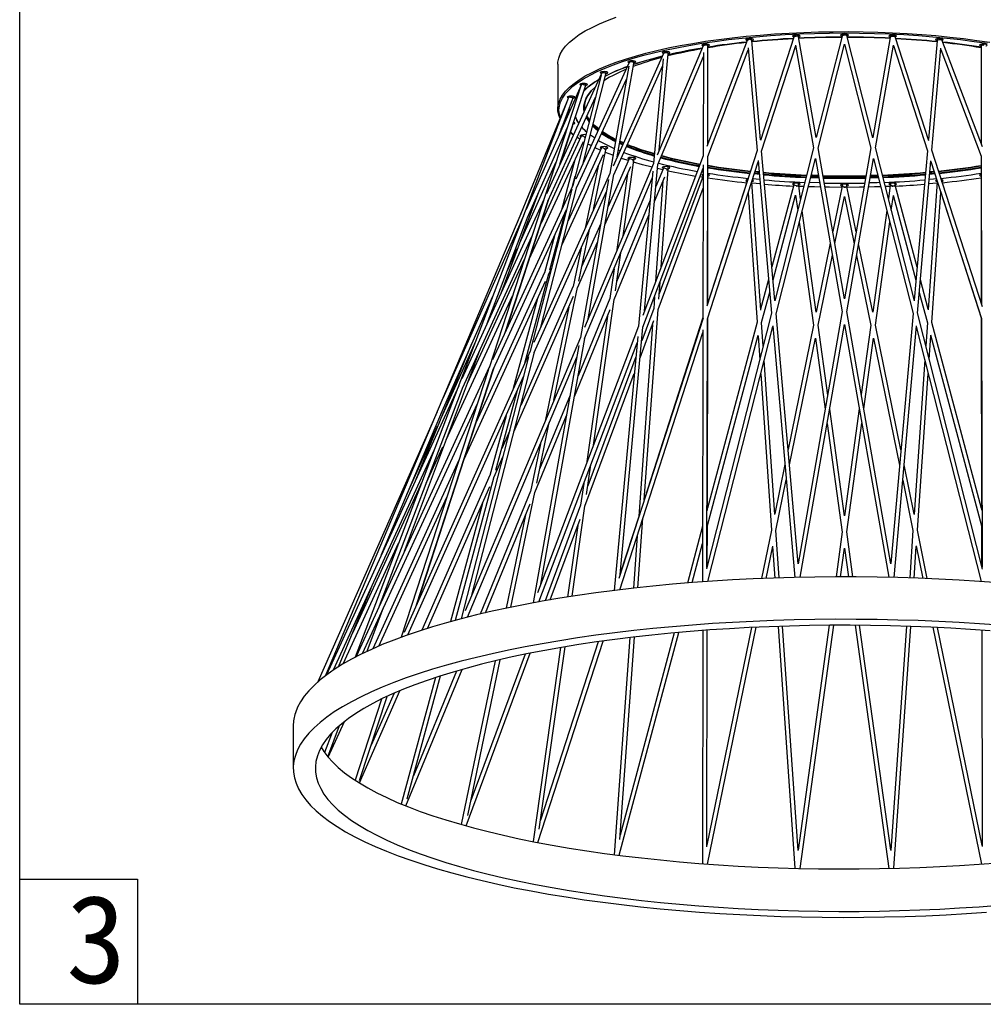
# Model space of a CAD drawing. Header units: inches. Extents: x -231 to 15565, y -8146 to 447.
# Tile 17 of 22: x 552 to 661, y 133 to 245. Entities that reach past the tile are written whole.
import ezdxf

# ---------------------------------------------------------------- set-up
doc = ezdxf.new("R2010")
doc.units = ezdxf.units.IN
doc.header["$MEASUREMENT"] = 0
doc.styles.add('宋体', font='txt')

# ---------------------------------------------------------------- blocks, each defined once
blk = doc.blocks.new('A$C162C72E9')
at = {"color": 7, "linetype": 'Continuous', "lineweight": 25}
for p, q in [((408.41, 894.92), (390.17, 846.82)), ((414.57, 849.84), (410.58, 894.87)), ((429.63, 896.42), (414.46, 849.5)), ((439.8, 850.87), (431.81, 896.49)), ((451.51, 896.88), (439.8, 850.85)), ((440.64, 846.07), (452.63, 893.17)), ((452.63, 893.18), (464.6, 846.1)), ((465.47, 850.81), (453.7, 897.08)), ((473.39, 896.3), (465.44, 850.91)), ((490.85, 849.38), (475.58, 896.61)), ((494.62, 894.68), (490.66, 849.95)), ((515.2, 846.61), (496.79, 895.12)), ((370.53, 889.05), (347.62, 837.92)), ((388.51, 892.44), (367.65, 842.92)), ((368.61, 845.18), (372.63, 888.78)), ((372.65, 889.57), (372.68, 889.78)), ((388.65, 889.44), (388.56, 842.58)), ((390.56, 842.22), (408.95, 890.69)), ((390.57, 847.88), (390.65, 892.28)), ((408.87, 891.51), (412.99, 844.96)), ((415.02, 844.73), (430.47, 892.54)), ((430.43, 892.77), (438.6, 846.14)), ((466.65, 846.18), (474.8, 892.71)), ((474.78, 892.6), (490.21, 844.84)), ((492.24, 845.07), (496.34, 891.38)), ((496.29, 890.81), (514.65, 842.41)), ((514.55, 892.09), (514.64, 848.08)), ((322.6, 884.18), (322.6, 863.77)), ((355, 884.85), (330.69, 832)), ((349.48, 842.08), (357.06, 884.5)), ((357.1, 885.16), (357.16, 885.58)), ((370.42, 886.63), (366.04, 839.08)), ((368, 838.59), (388.64, 887.6)), ((342.41, 879.98), (317.43, 825.35)), ((342.52, 880.35), (342.41, 879.98)), ((354.78, 883.16), (346.1, 834.54)), ((348.03, 833.94), (370.11, 883.22)), ((342.26, 879.21), (329.34, 829.05)), ((331.24, 828.4), (353.74, 877.33)), ((334.04, 839.28), (344.41, 879.56)), ((333.18, 874.74), (291.4, 746.51)), ((333.12, 874.56), (308.26, 818.2)), ((323.57, 838.78), (335.08, 874.12)), ((327.49, 869.05), (230.68, 615.2)), ((326.72, 867.05), (303.51, 810.82)), ((318.12, 822.06), (339.68, 869.2)), ((322.84, 851.24), (329.27, 868.12)), ((328.58, 866.31), (329.3, 868.05)), ((324.14, 854.65), (327.16, 861.81)), ((326.12, 858.69), (327.42, 862.16)), ((332.05, 857.32), (331.22, 858.7)), ((336.78, 857.94), (336.69, 858.06)), ((308.89, 814.68), (326.95, 855.6)), ((323.94, 839.59), (329.37, 856.28)), ((328.38, 853.23), (329.68, 852.14)), ((309.66, 795.71), (334.21, 849.08)), ((333.14, 851.53), (314.98, 812.06)), ((352.1, 847.92), (350.64, 848.57)), ((352.31, 848.4), (350.73, 849.1)), ((352.36, 848.51), (350.75, 849.22)), ((342.41, 846.14), (327.28, 813.03)), ((338.81, 818.28), (344.42, 845.27)), ((347.58, 842.81), (344.19, 844.14)), ((350.73, 844.87), (350.03, 845.15)), ((351.95, 847.59), (350.57, 848.2)), ((413, 844.99), (390.17, 774.34)), ((421.02, 777.02), (415.01, 844.86)), ((438.61, 846.18), (420.97, 776.85)), ((452.62, 777.68), (440.62, 846.19)), ((464.61, 846.14), (452.62, 777.68)), ((484.31, 776.75), (466.61, 846.31)), ((490.22, 844.88), (484.22, 777.11)), ((515.17, 774.13), (492.2, 845.2)), ((305.35, 803.11), (321.74, 839.62)), ((330.36, 840.71), (324.22, 817.92)), ((324.44, 802), (343.24, 843.14)), ((354.99, 841.25), (345.47, 819.61)), ((352.23, 806.29), (357.06, 840.47)), ((388.57, 842.6), (361.11, 770.23)), ((390.42, 768.62), (413.45, 839.86)), ((390.43, 775.16), (390.56, 842.33)), ((413.39, 840.44), (419.53, 771.16)), ((421.55, 771), (439.44, 841.34)), ((439.43, 841.43), (451.61, 771.89)), ((453.64, 771.89), (465.81, 841.39)), ((465.81, 841.37), (483.68, 771.09)), ((485.71, 771.26), (491.82, 840.33)), ((491.79, 839.97), (514.79, 768.82)), ((514.65, 842.43), (514.77, 775.36)), ((366.04, 839.08), (334.7, 764.69)), ((340.85, 837.92), (335, 809.78)), ((343.97, 811.26), (355.64, 837.75)), ((365.71, 835.56), (359.23, 765.27)), ((361.2, 764.81), (388.55, 836.92)), ((361.88, 772.26), (368.01, 838.69)), ((370.51, 837.02), (367.09, 828.69)), ((370.25, 836.27), (367.84, 836.82)), ((369.44, 792.19), (372.63, 836.34)), ((388.54, 835.04), (387.88, 835.15)), ((388.55, 838.46), (388.42, 768.94)), ((493.31, 835.26), (491.36, 835.07)), ((493.25, 835.46), (491.37, 835.28)), ((346.1, 834.54), (311.76, 757.9)), ((329.22, 828.81), (330.43, 833.29)), ((345.62, 831.82), (332.83, 760.25)), ((334.76, 759.68), (365.43, 832.48)), ((336.36, 768.63), (348.04, 834.05)), ((354.19, 834.47), (349.18, 799.07)), ((366.46, 821.92), (371.05, 833.08)), ((370.25, 831.12), (366.96, 785.66)), ((388.5, 833.58), (368.56, 779.97)), ((388.54, 833.76), (388.5, 833.58)), ((390.57, 775.58), (390.65, 833)), ((408.4, 831.02), (390.57, 775.87)), ((408.54, 831.73), (408.55, 831.22)), ((410.58, 830.57), (410.56, 830.94)), ((414.6, 772.62), (410.58, 830.57)), ((414.16, 831.83), (410.95, 832.13)), ((468.02, 832.66), (464.26, 832.55)), ((467.94, 833), (464.32, 832.89)), ((467.79, 833.57), (464.42, 833.47)), ((467.74, 833.78), (464.46, 833.67)), ((494.62, 830.76), (490.6, 772.73)), ((493.6, 834.37), (491.27, 834.15)), ((493.49, 834.71), (491.3, 834.5)), ((494.64, 831.14), (494.62, 830.76)), ((496.65, 831.42), (496.66, 831.69)), ((514.55, 833.19), (514.64, 775.77)), ((329.35, 829.07), (293.01, 750.07)), ((296.83, 780.3), (314.01, 826.27)), ((328.91, 827.39), (310.02, 754.01)), ((311.92, 753.36), (344.65, 826.4)), ((314.88, 764.86), (331.27, 828.53)), ((368.04, 772.85), (388.53, 827.94)), ((429.61, 829.43), (419.67, 792.22)), ((432.68, 822.88), (431.82, 829.1)), ((451.5, 828.85), (447.27, 808.23)), ((457.94, 808.04), (453.71, 828.65)), ((473.39, 829.3), (472.53, 823.07)), ((485.54, 792.02), (475.59, 829.24)), ((496.08, 826.59), (514.65, 769.13)), ((316.25, 822.78), (279.08, 741.49)), ((298.68, 762.41), (318.19, 822.27)), ((299.14, 763.4), (318.51, 822.91)), ((364.5, 822.4), (349.27, 785.38)), ((408.91, 825.82), (412.98, 767.14)), ((420.19, 786.4), (430.43, 824.76)), ((430.41, 824.67), (431.37, 817.74)), ((448.21, 802.87), (452.58, 824.19)), ((452.58, 824.19), (457, 802.67)), ((473.83, 817.93), (474.76, 824.61)), ((474.71, 824.81), (485.02, 786.2)), ((492.21, 767.04), (496.29, 825.93)), ((306.5, 818.05), (217.25, 606.88)), ((293.34, 745.99), (326.55, 818.2)), ((318.99, 790.84), (326.1, 817.24)), ((439.79, 771.62), (433.41, 817.63)), ((471.8, 817.82), (465.4, 771.65)), ((307.04, 815.44), (270.44, 732.47)), ((290.54, 766.55), (309.17, 815.41)), ((348.13, 777.37), (363.87, 815.63)), ((466.6, 765.79), (473.1, 812.68)), ((332.07, 785.8), (336.92, 809.16)), ((342.05, 811.85), (333.39, 792.19)), ((432.1, 812.49), (438.57, 765.81)), ((279.49, 737.58), (310.8, 806.06)), ((321.1, 806.35), (316.58, 789.58)), ((299.57, 790.22), (304.19, 800.52)), ((322.55, 802.67), (321.64, 800.68)), ((333.11, 800.65), (329.52, 783.37)), ((331.44, 782.78), (340.56, 803.49)), ((446.17, 802.9), (439.78, 771.7)), ((465.4, 771.67), (459.03, 802.7)), ((307.37, 795.53), (281.51, 739.31)), ((348.69, 781.3), (351.13, 798.53)), ((440.6, 765.77), (447.11, 797.53)), ((458.09, 797.33), (464.58, 765.71)), ((318.47, 788.94), (319.71, 791.65)), ((348.09, 791.31), (346.19, 777.88)), ((316.59, 789.62), (285.61, 721.81)), ((307.6, 748.62), (318.51, 789.07)), ((418.16, 786.57), (414.57, 773.11)), ((490.62, 773), (487.04, 786.38)), ((280.16, 705.08), (316.98, 785.67)), ((329.52, 783.4), (305.74, 729.38)), ((320.84, 731.78), (331.45, 782.83)), ((368.38, 777.53), (368.94, 785.22)), ((269.66, 725.74), (293.1, 778.88)), ((271.98, 713.82), (302.03, 779.14)), ((313.42, 777.88), (302.4, 737.01)), ((302.67, 717.42), (329.74, 778.93)), ((346.19, 777.9), (331.75, 742.79)), ((338.8, 711.42), (348.14, 777.39)), ((366.46, 778.69), (366.07, 773.26)), ((414.99, 766.96), (418.68, 780.75)), ((486.53, 780.56), (490.2, 766.83)), ((327.57, 773.99), (316.81, 722.21)), ((330.09, 733.51), (346.31, 772.94)), ((366.07, 773.28), (360.63, 758.64)), ((361.82, 686.64), (368.04, 772.86)), ((345.06, 769.89), (335.58, 702.93)), ((388.43, 768.95), (350.27, 650.9)), ((388.42, 769.23), (361.85, 687.04)), ((419.53, 771.19), (390.06, 655.33)), ((390.21, 655.91), (390.42, 768.73)), ((390.43, 681.74), (390.56, 769.05)), ((431.59, 657.6), (421.54, 771.12)), ((451.61, 771.91), (431.58, 657.56)), ((473.67, 657.5), (453.61, 772.01)), ((483.69, 771.12), (473.64, 657.66)), ((515.25, 655.12), (485.68, 771.38)), ((514.65, 769.15), (514.78, 681.93)), ((514.79, 768.83), (515, 656.11)), ((359.23, 765.27), (313.4, 644.46)), ((350.86, 652.74), (361.21, 764.92)), ((365.56, 766.16), (359.26, 679.03)), ((359.92, 751.01), (366.2, 767.9)), ((388.41, 763.67), (388.2, 649.38)), ((412.97, 767.15), (390.43, 682.78)), ((390.65, 649.56), (420.06, 765.15)), ((415.73, 756.26), (414.99, 766.96)), ((420.03, 765.51), (430.13, 651.39)), ((438.57, 765.83), (427, 709.42)), ((432.54, 651.45), (452.62, 766.09)), ((444.99, 734.11), (440.6, 765.77)), ((452.62, 766.1), (472.7, 651.44)), ((464.58, 765.73), (460.22, 734.31)), ((478.21, 709.22), (466.6, 765.8)), ((475.09, 651.39), (485.19, 765.41)), ((485.17, 765.24), (514.6, 649.55)), ((490.19, 766.85), (489.47, 756.45)), ((514.78, 682.59), (492.21, 767.04)), ((332.83, 760.25), (280.59, 636.22)), ((314.88, 648.36), (334.78, 759.79)), ((358.8, 760.64), (348.18, 645.49)), ((350.72, 645.8), (388.41, 762.4)), ((390.42, 674.99), (413.47, 761.26)), ((413.4, 761), (414.16, 750.06)), ((427.62, 702.46), (439.4, 759.9)), ((439.4, 759.89), (443.86, 727.68)), ((461.34, 727.87), (465.78, 759.86)), ((465.76, 759.94), (477.59, 702.27)), ((491.05, 750.26), (491.79, 760.89)), ((491.66, 761.37), (514.79, 674.78)), ((258.28, 696.01), (283.63, 757.41)), ((269.78, 723.86), (285.33, 758.51)), ((332.16, 756.5), (311.33, 639.84)), ((313.97, 640.32), (358.54, 757.82)), ((310.02, 754.02), (252.87, 626.48)), ((253.08, 663.26), (286.99, 753.98)), ((309.35, 751.4), (278.78, 632.65)), ((281.56, 633.37), (331.24, 751.31)), ((283.6, 643.36), (311.95, 753.48)), ((357.96, 751.46), (336.19, 692.93)), ((291.47, 746.72), (231.14, 615.55)), ((291.13, 745.68), (251.57, 624.26)), ((258.46, 638.94), (293.4, 746.17)), ((280.6, 706.44), (293.81, 747.03)), ((421.03, 679.88), (416.18, 749.88)), ((489.03, 750.08), (484.17, 679.98)), ((254.55, 625.32), (307.06, 742.53)), ((334.88, 683.66), (357.25, 743.83)), ((414.6, 743.69), (419.51, 672.87)), ((485.68, 672.79), (490.61, 743.88)), ((277.64, 738.35), (217.66, 607.18)), ((241.74, 638.59), (279.66, 738.03)), ((294.51, 700.06), (304.29, 736.34)), ((328.16, 734.07), (314.34, 700.47)), ((233.94, 616.84), (286.12, 730.31)), ((242.6, 661.72), (271.13, 729.23)), ((459.32, 727.83), (452.59, 679.3)), ((267.82, 726.53), (213.8, 604.08)), ((299.09, 724.73), (291.79, 697.67)), ((312.13, 689.85), (326.5, 724.78)), ((452.59, 679.28), (445.89, 727.64)), ((254.11, 688.95), (268.04, 719.98)), ((313.01, 694.11), (318.73, 721.61)), ((444.76, 721.21), (451.58, 671.99)), ((453.6, 672.01), (460.45, 721.4)), ((300.77, 718.08), (297.15, 709.86)), ((262.91, 694.11), (270.48, 710.56)), ((314.7, 712.04), (310.2, 690.41)), ((220.9, 609.46), (266.6, 709.39)), ((293.7, 697.05), (297.69, 706.12)), ((277.76, 704.64), (238.65, 619.04)), ((259.1, 640.37), (280.27, 705.43)), ((335.63, 688.96), (337.53, 702.43)), ((425.6, 702.58), (421.01, 680.19)), ((484.18, 680.1), (479.61, 702.39)), ((291.81, 697.72), (260.88, 627.45)), ((276.15, 631.96), (293.72, 697.14)), ((261.07, 694.89), (229.45, 626.16)), ((263.42, 628.26), (291.75, 692.62)), ((334.31, 693.94), (332.92, 684.14)), ((421.52, 672.75), (426.21, 695.63)), ((478.99, 695.43), (483.67, 672.64)), ((241.4, 620.24), (272.29, 687.86)), ((310.21, 690.44), (287.31, 634.79)), ((301.33, 637.89), (312.14, 689.89)), ((288.35, 684.91), (273.91, 631.35)), ((289.71, 635.35), (310.01, 684.7)), ((332.93, 684.16), (316.81, 640.83)), ((329.1, 642.84), (334.88, 683.69)), ((308, 679.82), (299.2, 637.44)), ((359.27, 679.05), (350.9, 653.18)), ((319.09, 641.22), (332.71, 677.83)), ((331.62, 674.9), (327.04, 642.52)), ((358.94, 646.74), (361.21, 678.26)), ((388.24, 674.59), (381.37, 648.86)), ((390.39, 656.64), (390.42, 675)), ((514.79, 674.8), (514.81, 656.84)), ((358.63, 670.27), (356.92, 646.52)), ((419.51, 672.89), (415, 650.89)), ((423.02, 651.19), (421.52, 672.76)), ((451.58, 672.01), (448.76, 651.66)), ((456.42, 651.66), (453.6, 672.02)), ((483.67, 672.66), (482.18, 651.19)), ((490.17, 650.9), (485.68, 672.8)), ((225.21, 612.17), (250.4, 666.93)), ((383.48, 649.03), (388.23, 666.79)), ((417.05, 650.98), (420.05, 665.57)), ((420.02, 665.45), (421.02, 651.12)), ((484.18, 651.12), (485.16, 665.35)), ((485.1, 665.66), (488.11, 650.98)), ((450.78, 651.66), (452.59, 664.73)), ((452.59, 664.74), (454.4, 651.66)), ((223.15, 610.92), (237.87, 646.57)), ((236.13, 617.89), (243.54, 637.72)), ((445.71, 629.68), (431.57, 527.73)), ((432.44, 519.44), (447.73, 629.69)), ((457.45, 629.69), (472.74, 519.44)), ((473.62, 527.66), (459.47, 629.68)), ((350.45, 525.38), (377.45, 626.44)), ((375.33, 626.25), (350.84, 534.59)), ((388.35, 627.34), (388.2, 521.59)), ((410.44, 628.7), (390.21, 530.04)), ((390.21, 529.21), (390.35, 627.48)), ((390.48, 521.42), (412.5, 628.79)), ((422.54, 629.19), (430.14, 519.49)), ((431.58, 527.58), (424.54, 629.26)), ((480.66, 629.26), (473.61, 527.64)), ((475.05, 519.49), (482.66, 629.19)), ((492.66, 628.79), (514.69, 521.42)), ((515, 529.85), (494.72, 628.7)), ((514.86, 627.48), (515, 529.4)), ((313.57, 531.2), (343.1, 622.56)), ((340.9, 622.25), (314.74, 541.32)), ((355.3, 624.13), (348.19, 525.67)), ((350.69, 532.48), (357.32, 624.37)), ((280.98, 538.74), (310.1, 617.03)), ((307.79, 616.56), (283.12, 550.23)), ((323.79, 619.57), (311.35, 531.64)), ((314.17, 537.29), (325.86, 619.92)), ((294.24, 613.58), (278.81, 539.34)), ((281.72, 543.5), (296.39, 614.08)), ((217.2, 606.84), (217.99, 608.62)), ((253.68, 547.79), (279.14, 609.66)), ((276.69, 608.96), (257.12, 561.4)), ((267.07, 605.98), (251.61, 548.63)), ((254.3, 550.92), (269.34, 606.72)), ((232.57, 558.18), (250.99, 600.02)), ((248.29, 598.87), (237.93, 575.33)), ((242.64, 596.25), (230.65, 559.41)), ((232.7, 559.24), (245.13, 597.44)), ((218.4, 569.91), (225.76, 586.02)), ((202.6, 584.08), (202.6, 564.83)), ((220.23, 581.05), (216.83, 571.96)), ((218.26, 570.08), (223.53, 584.18))]:
    blk.add_line(p, q, dxfattribs=at)
at = {"color": 8, "linetype": 'Continuous', "lineweight": 25}
blk.add_line((334.53, 862.74), (334.51, 862.85), dxfattribs=at)
at = {"color": 7, "linetype": 'Continuous', "lineweight": 25, "flags": 128}
for points in [[(322.6, 884.18), (322.65, 885.09), (323, 886.92), (323.7, 888.73), (324.74, 890.53), (326.14, 892.32), (327.87, 894.08), (329.94, 895.82), (332.34, 897.52), (335.06, 899.19), (338.1, 900.82), (341.45, 902.41), (345.1, 903.94), (349.04, 905.42)], [(326.12, 870.8), (327.52, 872.35), (329.44, 874.11), (331.7, 875.83), (334.3, 877.53), (337.22, 879.18), (340.45, 880.79), (344, 882.35), (347.84, 883.86), (351.96, 885.32), (356.37, 886.71), (361.03, 888.04), (365.95, 889.3), (371.11, 890.49), (376.49, 891.61), (382.07, 892.65), (387.85, 893.6), (393.81, 894.48), (399.93, 895.27), (406.19, 895.97), (412.59, 896.58), (419.09, 897.1), (425.68, 897.53), (432.35, 897.86), (439.07, 898.1), (445.83, 898.25), (452.6, 898.29), (459.38, 898.25), (466.14, 898.1), (472.86, 897.86), (479.53, 897.53), (486.12, 897.1), (492.62, 896.58), (499.01, 895.97), (505.28, 895.27), (511.4, 894.48), (517.35, 893.6)], [(453.73, 896.96), (453.84, 896.99), (454.22, 897.14), (454.35, 897.32), (454.22, 897.5), (453.84, 897.66), (453.27, 897.76), (452.6, 897.79), (451.93, 897.76), (451.37, 897.66), (450.99, 897.5), (450.85, 897.32), (450.85, 897.32)], [(390.67, 892.38), (390.89, 892.43), (391.27, 892.58), (391.4, 892.76), (391.27, 892.94), (390.89, 893.1), (390.32, 893.2), (389.65, 893.23), (388.98, 893.2), (388.42, 893.1), (388.04, 892.94), (387.9, 892.76), (387.9, 892.76)], [(410.6, 894.89), (410.78, 894.93), (411.16, 895.09), (411.29, 895.27), (411.16, 895.45), (410.78, 895.6), (410.21, 895.71), (409.54, 895.74), (408.87, 895.71), (408.31, 895.6), (407.93, 895.45), (407.79, 895.27), (407.79, 895.27)], [(431.82, 896.43), (431.98, 896.47), (432.36, 896.62), (432.49, 896.8), (432.36, 896.99), (431.98, 897.14), (431.41, 897.24), (430.74, 897.28), (430.07, 897.24), (429.5, 897.14), (429.12, 896.99), (428.99, 896.8), (428.99, 896.8)], [(475.63, 896.45), (475.7, 896.47), (476.08, 896.62), (476.22, 896.8), (476.08, 896.99), (475.7, 897.14), (475.14, 897.24), (474.47, 897.28), (473.8, 897.24), (473.23, 897.14), (472.85, 896.99), (472.72, 896.8), (472.72, 896.8)], [(496.87, 894.92), (496.9, 894.93), (497.28, 895.09), (497.41, 895.27), (497.28, 895.45), (496.9, 895.6), (496.33, 895.71), (495.66, 895.74), (494.99, 895.71), (494.43, 895.6), (494.05, 895.45), (493.91, 895.27), (493.91, 895.27)], [(516.78, 892.43), (516.79, 892.43), (517.17, 892.58), (517.3, 892.76), (517.17, 892.94), (516.79, 893.1), (516.22, 893.2), (515.55, 893.23), (514.88, 893.2), (514.32, 893.1), (513.94, 892.94), (513.8, 892.76), (513.8, 892.76)], [(372.66, 888.97), (372.91, 889.02), (373.29, 889.18), (373.43, 889.36), (373.29, 889.54), (372.91, 889.69), (372.35, 889.8), (371.68, 889.83), (371.01, 889.8), (370.44, 889.69), (370.06, 889.54), (369.93, 889.36), (369.93, 889.36)], [(357.11, 884.77), (357.4, 884.83), (357.78, 884.98), (357.91, 885.16), (357.78, 885.35), (357.4, 885.5), (356.83, 885.6), (356.16, 885.64), (355.49, 885.6), (354.92, 885.5), (354.54, 885.35), (354.41, 885.16), (354.41, 885.16)], [(344.5, 879.9), (344.81, 879.97), (345.19, 880.12), (345.32, 880.3), (345.19, 880.49), (344.81, 880.64), (344.24, 880.74), (343.57, 880.78), (342.9, 880.74), (342.33, 880.64), (341.95, 880.49), (341.82, 880.3), (341.82, 880.3)], [(335.2, 874.52), (335.53, 874.59), (335.91, 874.75), (336.05, 874.93), (335.91, 875.11), (335.53, 875.26), (334.97, 875.37), (334.3, 875.4), (333.63, 875.37), (333.06, 875.26), (332.68, 875.11), (332.55, 874.93), (332.55, 874.93)], [(323.59, 859.45), (323, 861.04), (322.65, 862.86), (322.65, 864.68), (323, 866.5), (323.7, 868.32), (324.74, 870.12), (326.14, 871.91), (327.21, 873.04)], [(334.51, 862.85), (334.42, 863.48), (334.42, 865.22), (334.77, 866.96), (335.48, 868.7), (336.53, 870.42), (337.93, 872.13), (339.53, 873.68)], [(329.54, 868.8), (329.85, 868.86), (330.23, 869.02), (330.37, 869.2), (330.23, 869.38), (329.85, 869.53), (329.29, 869.64), (328.62, 869.67), (327.95, 869.64), (327.38, 869.53), (327, 869.38), (326.87, 869.2), (326.87, 869.2)], [(325.29, 863.57), (325.09, 863.47), (324.95, 863.29)], [(324.95, 863.29), (325.09, 863.11), (325.1, 863.1)], [(328.25, 863.51), (327.94, 863.62), (327.59, 863.7)], [(327.63, 862.89), (327.94, 862.95), (328.01, 862.97)], [(334.8, 863.35), (334.65, 864.33), (334.61, 864.92)], [(329.56, 856.98), (329.85, 857.04), (330.23, 857.2), (330.37, 857.38), (330.23, 857.56), (329.85, 857.71), (329.75, 857.74)], [(331.44, 858.44), (331.22, 858.87), (330.6, 860.36)], [(337, 858.81), (336.75, 859.14), (335.79, 860.69)], [(340.79, 853.96), (339.68, 854.89), (338.37, 856.11)], [(340.95, 854.31), (339.89, 855.19), (338.48, 856.52)], [(341.15, 854.73), (339.89, 855.76), (338.6, 856.98)], [(341.16, 854.76), (339.6, 856.03), (339.21, 856.38)], [(332.52, 850.18), (331.7, 850.74), (331.35, 850.99)], [(332.55, 851.65), (332.68, 851.47), (333.04, 851.32)], [(339.28, 850.67), (337.43, 851.96), (337.32, 852.04)], [(337.67, 847.16), (337.22, 847.4), (336.26, 847.91)], [(341.94, 845.11), (340.45, 845.79), (339.45, 846.26)], [(344.54, 845.88), (344.81, 845.94), (345.19, 846.09), (345.32, 846.27), (345.19, 846.45), (344.81, 846.61), (344.24, 846.71), (343.57, 846.75), (342.9, 846.71), (342.33, 846.61), (341.95, 846.45), (341.82, 846.27), (341.82, 846.27)], [(341.82, 846.27), (341.95, 846.09), (342.32, 845.94)], [(354.62, 840.4), (351.96, 841.26), (351.39, 841.45)], [(357.14, 841.02), (357.4, 841.08), (357.78, 841.23), (357.91, 841.41), (357.78, 841.59), (357.4, 841.75), (356.83, 841.85), (356.16, 841.89), (355.49, 841.85), (354.92, 841.75), (354.54, 841.59), (354.41, 841.41)], [(354.41, 841.41), (354.54, 841.23), (354.92, 841.08)], [(365.34, 837.42), (361.03, 838.54), (356.95, 839.69)], [(372.68, 836.83), (372.91, 836.88), (373.29, 837.04), (373.43, 837.22), (373.29, 837.4), (372.91, 837.55), (372.35, 837.66), (371.68, 837.69), (371.01, 837.66), (370.44, 837.55), (370.06, 837.4), (369.93, 837.22), (369.93, 837.22)], [(413.87, 835.07), (413.09, 835.15), (411.96, 835.26)], [(413.85, 835.28), (412.99, 835.36), (412.02, 835.45)], [(388.38, 832.89), (387.85, 832.97), (387.1, 833.09)], [(390.67, 833.43), (390.89, 833.48), (391.27, 833.63), (391.4, 833.82), (391.27, 834), (390.89, 834.15), (390.54, 834.22)], [(410.58, 830.93), (410.78, 830.97), (411.16, 831.13), (411.29, 831.31), (411.16, 831.49), (410.79, 831.64)], [(413.95, 834.15), (413.01, 834.24), (411.67, 834.37)], [(413.92, 834.49), (413.09, 834.57), (411.78, 834.7)], [(440.98, 832.55), (438.11, 832.63), (437.23, 832.66)], [(440.92, 832.89), (438.13, 832.97), (437.32, 833)], [(440.82, 833.47), (438.13, 833.55), (437.47, 833.57)], [(440.78, 833.67), (438.1, 833.75), (437.52, 833.77)], [(494.32, 832.14), (492.97, 832.01), (491.07, 831.83)], [(496.8, 830.95), (496.9, 830.97), (497.28, 831.13), (497.41, 831.31), (497.28, 831.49), (496.9, 831.64), (496.56, 831.72)], [(414.33, 829.85), (412.59, 830), (410.61, 830.17)], [(431.81, 829.4), (431.98, 829.44), (432.36, 829.59), (432.49, 829.77), (432.36, 829.95), (431.98, 830.11), (431.41, 830.21), (430.74, 830.25), (430.07, 830.21), (429.5, 830.11), (429.12, 829.95), (428.99, 829.77), (428.99, 829.77)], [(434.15, 828.64), (432.35, 828.71), (431.73, 828.74)], [(441.71, 828.41), (439.07, 828.47), (436.19, 828.57)], [(441.38, 830.3), (441.1, 830.3), (436.67, 830.44)], [(451.38, 828.28), (445.83, 828.33), (443.74, 828.36)], [(453.69, 828.89), (453.84, 828.92), (454.22, 829.07), (454.35, 829.26), (454.22, 829.44), (453.84, 829.59), (453.27, 829.69), (452.6, 829.73), (451.93, 829.69), (451.37, 829.59), (450.99, 829.44), (450.85, 829.26), (450.85, 829.26)], [(461.5, 828.37), (459.38, 828.33), (453.79, 828.28)], [(469.06, 828.57), (466.14, 828.47), (463.53, 828.41)], [(468.59, 830.44), (467.38, 830.4), (463.87, 830.3)], [(473.31, 828.73), (472.86, 828.71), (471.11, 828.64)], [(475.58, 829.41), (475.7, 829.44), (476.08, 829.59), (476.22, 829.77), (476.08, 829.95), (475.7, 830.11), (475.14, 830.21), (474.47, 830.25), (473.8, 830.21), (473.23, 830.11), (472.85, 829.95), (472.72, 829.77), (472.72, 829.77)], [(494.58, 830.17), (492.62, 830), (490.89, 829.85)], [(522.84, 648.94), (513.77, 649.61), (504.61, 650.19), (495.37, 650.67), (486.08, 651.05), (476.73, 651.35), (467.36, 651.55), (457.96, 651.65), (448.55, 651.65), (439.15, 651.57), (429.77, 651.38), (420.43, 651.1), (411.12, 650.73), (401.88, 650.26), (392.71, 649.7), (383.62, 649.04), (374.63, 648.29), (365.75, 647.45), (356.99, 646.53), (348.37, 645.51), (339.9, 644.41), (331.58, 643.22), (323.44, 641.95), (315.48, 640.59), (307.72, 639.16), (300.15, 637.64), (292.81, 636.06), (285.69, 634.4), (278.81, 632.66), (272.17, 630.86), (265.79, 628.99), (259.67, 627.06), (253.83, 625.07), (248.27, 623.02), (242.99, 620.91), (238.02, 618.76), (233.34, 616.55), (228.98, 614.3), (224.93, 612), (221.21, 609.67), (217.81, 607.3), (214.75, 604.89), (212.02, 602.46), (209.64, 600), (207.59, 597.52), (205.9, 595.02), (204.55, 592.5), (203.55, 589.97)], [(203.55, 570.72), (202.91, 568.18), (202.62, 565.64), (202.69, 563.1), (203.1, 560.56), (203.87, 558.03), (205, 555.5), (206.47, 552.99), (208.29, 550.5), (210.46, 548.02), (212.97, 545.57), (215.82, 543.15), (219, 540.76), (222.52, 538.4), (226.36, 536.08), (230.52, 533.8), (235, 531.56), (239.78, 529.37), (244.86, 527.23), (250.24, 525.15), (255.91, 523.12), (261.85, 521.15), (268.06, 519.24), (274.54, 517.39), (281.27, 515.62), (288.23, 513.91), (295.44, 512.28), (302.86, 510.71), (310.5, 509.23), (318.33, 507.82), (326.36, 506.5), (334.57, 505.26), (342.94, 504.1), (351.47, 503.03), (360.14, 502.04), (368.94, 501.15), (377.86, 500.34), (386.89, 499.63), (396.01, 499.01), (405.21, 498.48), (414.48, 498.04), (423.8, 497.7), (433.16, 497.46), (442.55, 497.31), (451.95, 497.25), (461.35, 497.29), (470.75, 497.43), (480.11, 497.66), (489.44, 497.99), (498.71, 498.41), (507.92, 498.93), (517.06, 499.54)], [(522.84, 629.69), (513.77, 630.35), (504.61, 630.93), (495.37, 631.41), (486.08, 631.8), (476.73, 632.09), (467.36, 632.29), (457.96, 632.39), (448.55, 632.4), (439.15, 632.31), (429.77, 632.13), (420.43, 631.85), (411.12, 631.47), (401.88, 631), (392.71, 630.44), (383.62, 629.78), (374.63, 629.04), (365.75, 628.2), (356.99, 627.27), (348.37, 626.25), (339.9, 625.15), (331.58, 623.96), (323.44, 622.69), (315.48, 621.34), (307.72, 619.9), (300.15, 618.39), (292.81, 616.8), (285.69, 615.14), (278.81, 613.41), (272.17, 611.61), (265.79, 609.74), (259.67, 607.81), (253.83, 605.81), (248.27, 603.76), (242.99, 601.66), (238.02, 599.5), (233.34, 597.3), (228.98, 595.04), (224.93, 592.75), (221.21, 590.41), (217.81, 588.04), (214.75, 585.64), (212.02, 583.21), (209.64, 580.75), (207.59, 578.26), (205.9, 575.76), (204.55, 573.25), (203.55, 570.72)], [(213.52, 570.48), (212.89, 568), (212.62, 565.52), (212.7, 563.03), (213.13, 560.55), (213.91, 558.08), (215.04, 555.61), (216.52, 553.16), (218.35, 550.72), (220.52, 548.31), (223.03, 545.91), (225.88, 543.55), (229.06, 541.22), (232.57, 538.92), (236.4, 536.66), (240.55, 534.45), (245.01, 532.27), (249.78, 530.15), (254.84, 528.07), (260.2, 526.05), (265.83, 524.09), (271.74, 522.18), (277.92, 520.34), (284.35, 518.57), (291.03, 516.86), (297.94, 515.22), (305.09, 513.66), (312.45, 512.17), (320.01, 510.75), (327.77, 509.42), (335.71, 508.17), (343.83, 507), (352.1, 505.92), (360.52, 504.92), (369.08, 504.01), (377.76, 503.19), (386.55, 502.46), (395.43, 501.82), (404.4, 501.28), (413.45, 500.82), (422.54, 500.46), (431.69, 500.2), (440.86, 500.03), (450.05, 499.96), (459.24, 499.98), (468.43, 500.09), (477.59, 500.31), (486.71, 500.61), (495.79, 501.01), (504.8, 501.51), (513.73, 502.09), (522.58, 502.77)], [(518.66, 627.2), (509.77, 627.84), (500.8, 628.38), (491.76, 628.84), (482.66, 629.19), (473.52, 629.46), (464.35, 629.63), (455.16, 629.7), (445.96, 629.68), (436.78, 629.56), (427.62, 629.35), (418.49, 629.05), (409.42, 628.65), (400.41, 628.15), (391.47, 627.57), (382.63, 626.89), (373.89, 626.12), (365.26, 625.26), (356.76, 624.31), (348.41, 623.27), (340.2, 622.15), (332.16, 620.94), (324.3, 619.66), (316.62, 618.29), (309.15, 616.84), (301.88, 615.32), (294.84, 613.72), (288.03, 612.05), (281.46, 610.31), (275.14, 608.51), (269.08, 606.64), (263.29, 604.71), (257.78, 602.72), (252.56, 600.67), (247.62, 598.57), (242.99, 596.43), (238.67, 594.23), (234.66, 592), (230.97, 589.72), (227.61, 587.41), (224.57, 585.06), (221.87, 582.68), (219.51, 580.28), (217.49, 577.86), (215.82, 575.41), (214.49, 572.95), (213.52, 570.48)], [(215.26, 574.46), (216.52, 572.41), (218.35, 569.98), (220.52, 567.56), (223.03, 565.17), (225.88, 562.81), (229.06, 560.47), (232.57, 558.18), (236.4, 555.92), (240.55, 553.7), (245.01, 551.53), (249.78, 549.4), (254.84, 547.33), (260.2, 545.31), (265.83, 543.34), (271.74, 541.44), (277.92, 539.6), (284.35, 537.82), (291.03, 536.11), (297.94, 534.48), (305.09, 532.91), (312.45, 531.42), (320.01, 530.01), (327.77, 528.68), (335.71, 527.42), (343.83, 526.26), (352.1, 525.17), (360.52, 524.17), (369.08, 523.26), (377.76, 522.44), (386.55, 521.71), (395.43, 521.08), (404.4, 520.53), (413.45, 520.08), (422.54, 519.72), (431.69, 519.46), (440.86, 519.29), (450.05, 519.21), (459.24, 519.23), (468.43, 519.35), (477.59, 519.56), (486.71, 519.87), (495.79, 520.27), (504.8, 520.76), (513.73, 521.35), (522.58, 522.03)]]:
    blk.add_lwpolyline(points, dxfattribs=at)
at = {"color": 8, "linetype": 'Continuous', "lineweight": 25, "flags": 128}
for points in [[(327.21, 873.04), (327.87, 873.67), (329.94, 875.41), (332.34, 877.11), (335.06, 878.78), (338.1, 880.41), (341.45, 881.99), (345.1, 883.53), (349.04, 885.01), (353.26, 886.44), (357.75, 887.8), (362.49, 889.1), (367.47, 890.33), (372.69, 891.49), (378.12, 892.57), (383.75, 893.58), (389.56, 894.5), (395.55, 895.35), (401.69, 896.1), (407.96, 896.77), (414.36, 897.36), (420.86, 897.85), (427.45, 898.25), (434.1, 898.55), (440.81, 898.77), (447.54, 898.88), (454.29, 898.91), (461.04, 898.84), (467.76, 898.67), (474.44, 898.41), (481.06, 898.06), (487.61, 897.61), (494.06, 897.08), (500.4, 896.45), (506.61, 895.74), (512.67, 894.93), (518.58, 894.05)], [(408.92, 895.22), (409.23, 895.36), (409.62, 895.42), (410, 895.38), (410.31, 895.26), (410.52, 895.06), (410.58, 894.87)], [(430.31, 896.72), (430.1, 896.71), (429.81, 896.63), (429.65, 896.47), (429.63, 896.42)], [(430.29, 896.78), (430.63, 896.9), (431.02, 896.95), (431.37, 896.89), (431.65, 896.75), (431.8, 896.55), (431.81, 896.49)], [(452.34, 897.31), (452.69, 897.42), (453.07, 897.45), (453.4, 897.38), (453.62, 897.22), (453.7, 897.08)], [(474.43, 896.74), (474.19, 896.75), (473.83, 896.7), (473.56, 896.56), (473.41, 896.35), (473.39, 896.3)], [(474.4, 896.8), (474.76, 896.89), (475.11, 896.9), (475.4, 896.82), (475.56, 896.66), (475.58, 896.61)], [(495.83, 895.2), (495.59, 895.23), (495.21, 895.19), (494.89, 895.07), (494.69, 894.87), (494.62, 894.68)], [(495.8, 895.27), (496.14, 895.34), (496.47, 895.33), (496.7, 895.24), (496.79, 895.12)], [(370.76, 889.17), (370.63, 889.14), (370.53, 889.05)], [(370.76, 889.24), (371, 889.4), (371.35, 889.5), (371.73, 889.5), (372.11, 889.4), (372.41, 889.23), (372.59, 889), (372.63, 888.78)], [(388.87, 892.68), (389.15, 892.83), (389.52, 892.91), (389.91, 892.89), (390.26, 892.78), (390.52, 892.6), (390.64, 892.36), (390.65, 892.28)], [(515.92, 892.68), (515.68, 892.72), (515.3, 892.7), (514.95, 892.59), (514.69, 892.4), (514.56, 892.17), (514.55, 892.09)], [(355.13, 884.93), (355.04, 884.9), (355, 884.85)], [(355.14, 885), (355.33, 885.17), (355.64, 885.28), (356.01, 885.3), (356.39, 885.23), (356.73, 885.07), (356.96, 884.85), (357.06, 884.61), (357.06, 884.5)], [(342.46, 880.02), (342.41, 879.98), (342.41, 879.98)], [(342.47, 880.06), (342.48, 880.07), (342.61, 880.27), (342.88, 880.39), (343.23, 880.43), (343.61, 880.37), (343.96, 880.23), (344.24, 880.03), (344.4, 879.79), (344.41, 879.56)], [(323.74, 859.82), (323.28, 861.46), (323.1, 863.29), (323.28, 865.12), (323.81, 866.95), (324.7, 868.76), (325.93, 870.57), (326.12, 870.8)], [(333.18, 874.74), (333.24, 874.84), (333.45, 874.98), (333.76, 875.03), (334.13, 874.99), (334.5, 874.87), (334.81, 874.68), (335.02, 874.45), (335.1, 874.22), (335.08, 874.12)], [(327.49, 869.05), (327.49, 869.06), (327.64, 869.21), (327.91, 869.27), (328.26, 869.25), (328.63, 869.14), (328.97, 868.97), (329.22, 868.75), (329.36, 868.52), (329.37, 868.39)], [(329.3, 868.05), (329.27, 868.1), (329.27, 868.1)], [(327.24, 862.8), (327.36, 862.65), (327.41, 862.52)], [(331.22, 858.7), (331.14, 858.85), (330.56, 860.24)], [(329.72, 852.24), (329.44, 852.47), (328.42, 853.36)], [(329.37, 856.28), (329.35, 856.29), (329.28, 856.31)], [(334.89, 850.62), (334.82, 850.63), (334.79, 850.64)], [(344.11, 845.52), (344.22, 845.37), (344.23, 845.37)], [(356.6, 840.68), (356.78, 840.54), (356.82, 840.45), (356.82, 840.45)], [(388.5, 833.58), (388.5, 833.58), (388.54, 833.58)], [(390.65, 833), (390.62, 832.97), (390.54, 832.94)], [(408.4, 831.02), (408.44, 831.01), (408.48, 830.99)], [(410.58, 830.57), (410.58, 830.56), (410.5, 830.5), (410.41, 830.48)], [(494.62, 830.76), (494.62, 830.75), (494.71, 830.7), (494.79, 830.67)], [(514.55, 833.19), (514.59, 833.16), (514.67, 833.13)]]:
    blk.add_lwpolyline(points, dxfattribs=at)
at = {"color": 7, "linetype": 'Continuous', "lineweight": 25}
for centre, radius, start, end in [((442.9, 560.31), 335.66, 95.9474, 98.9557), ((442.9, 560.62), 335.33, 95.9528, 98.9632), ((442.92, 574.68), 321.17, 96.2333, 99.3655), ((408.49, 895.76), 0.854, 215.1106, 263.6166), ((450.6, 486.24), 410.13, 92.9486, 95.5944), ((450.6, 486.6), 409.76, 92.9613, 95.5984), ((450.27, 506.08), 390.16, 93.0679, 95.8298), ((429.7, 897.31), 0.873, 215.4248, 264.5527), ((452.53, 449.05), 447.37, 90.1267, 92.6421), ((452.53, 449.37), 447.04, 90.1464, 92.6437), ((452.55, 464.18), 432.12, 90.1421, 92.7351), ((451.58, 897.84), 0.892, 215.7053, 265.4004), ((452.66, 448.21), 448.21, 87.3362, 89.8452), ((452.66, 448.5), 447.91, 87.3348, 89.8448), ((452.68, 465.25), 431.06, 87.24, 89.8389), ((473.45, 897.34), 0.912, 215.9955, 266.2903), ((454.82, 489.15), 407.21, 84.3939, 87.0417), ((454.82, 489.45), 406.9, 84.39, 87.0392), ((454.73, 503.49), 392.76, 84.1563, 86.9135), ((494.67, 895.82), 0.933, 216.2801, 267.1761), ((461.81, 556.57), 339.42, 81.0414, 84.0228), ((461.82, 556.88), 339.11, 81.0352, 84.0173), ((462.85, 578.74), 317.07, 80.6146, 83.7734), ((370.61, 889.83), 0.83, 214.711, 262.4452), ((427.07, 666.9), 227.59, 99.8967, 103.861), ((429.26, 643.19), 251.66, 99.4127, 103.0128), ((429.24, 643.51), 251.32, 99.4229, 103.0269), ((388.59, 893.24), 0.84, 214.8769, 262.9291), ((514.57, 893.33), 0.953, 216.5457, 268.0158), ((355.09, 885.63), 0.827, 214.6673, 262.3185), ((405.32, 751.35), 140.38, 104.7169, 110.2227), ((408.53, 729.77), 162.61, 103.729, 108.488), ((408.56, 729.44), 162.95, 103.7091, 108.4592), ((342.5, 880.77), 0.824, 214.6111, 262.1556), ((377.94, 821.64), 64.91, 112.0191, 121.8421), ((383.93, 800.12), 88.06, 109.769, 116.8256), ((383.99, 799.82), 88.4, 109.7243, 116.7535), ((358.32, 847.06), 34.54, 120.0449, 133.884), ((358.44, 846.78), 34.87, 119.9056, 133.551), ((333.23, 875.41), 0.837, 214.8281, 262.7864), ((345.22, 864.45), 10.57, 135.5931, 186.9122), ((327.53, 869.65), 0.809, 214.3406, 261.3773), ((347.66, 866.41), 13.43, 206.6207, 216.7228), ((350.87, 871.17), 23.41, 221.8672, 229.3365), ((371.03, 894.58), 50.3, 235.5755, 243.7317), ((371.27, 895.58), 50.78, 235.8996, 243.8222), ((371.51, 896.74), 51.83, 236.3824, 244.1094), ((334.31, 849.05), 3.14, 72.3632, 124.1844), ((374.24, 906.08), 65.55, 239.5131, 246.5324), ((371.01, 894.59), 50.67, 235.6693, 243.8738), ((401.64, 974.26), 139.06, 249.3462, 255.1929), ((400.3, 961.88), 124.12, 247.9904, 254.1243), ((400.31, 961.7), 123.59, 247.9638, 254.069), ((400.47, 962.78), 124.12, 248.0909, 254.0864), ((400.65, 964.26), 125.43, 248.2696, 254.1791), ((424.2, 1048.24), 213.74, 255.1172, 259.9094), ((424.24, 1048.13), 213.29, 255.1109, 259.9096), ((424.4, 1049.42), 214.02, 255.1791, 259.9566), ((425.76, 1056.71), 221.25, 255.3271, 259.9478), ((425.82, 1066.3), 234.23, 255.7776, 260.1792), ((370.58, 837.66), 0.793, 214.0518, 260.5558), ((430.52, 1109.76), 280.05, 258.0614, 260.6626), ((443.26, 1157.7), 323.75, 260.6299, 264.1009), ((443.23, 1156.22), 322.48, 260.5989, 264.0726), ((443.19, 1155.42), 322.25, 260.598, 264.0422), ((443.19, 1155.85), 323.02, 260.6206, 264.0374), ((451.32, 1238.77), 405.23, 264.9818, 267.7587), ((453.85, 1239.28), 405.74, 272.2499, 275.0188), ((462.49, 1153.67), 319.69, 275.8876, 279.3919), ((462.52, 1152.19), 318.42, 275.9159, 279.423), ((462.56, 1151.4), 318.19, 275.9464, 279.4237), ((462.56, 1151.81), 318.95, 275.9514, 279.4009), ((388.62, 833.3), 0.882, 95.0577, 144.4458), ((388.57, 834.27), 0.809, 214.3474, 261.3969), ((443.03, 1167.08), 336.48, 261.0264, 264.1807), ((444.38, 1199.51), 370.88, 261.6523, 264.424), ((408.65, 830.63), 1.09, 86.7496, 141.8928), ((408.48, 831.78), 0.83, 214.7073, 262.4345), ((451.32, 1237.4), 404.07, 264.9707, 267.7456), ((451.31, 1236.77), 404.01, 264.9781, 267.7255), ((451.31, 1237.26), 404.84, 264.9928, 267.7181), ((451.5, 1253.94), 423.76, 265.2187, 267.7176), ((452.6, 1270.23), 436.72, 268.7168, 271.2877), ((452.6, 1268.92), 435.62, 268.7183, 271.2862), ((452.6, 1268.36), 435.63, 268.7316, 271.2728), ((452.6, 1268.86), 436.47, 268.742, 271.2625), ((453.86, 1237.92), 404.58, 272.263, 275.03), ((453.86, 1237.29), 404.53, 272.2831, 275.0226), ((453.86, 1237.77), 405.35, 272.2905, 275.0079), ((453.85, 1251.56), 421.37, 272.2819, 274.7907), ((494.59, 830.84), 0.82, 98.0454, 145.4585), ((494.66, 831.86), 0.929, 216.229, 267.0161), ((461.67, 1171), 340.43, 275.8476, 278.9551), ((460.83, 1199.53), 370.89, 275.5944, 278.3297), ((514.63, 833.18), 1.05, 88.341, 142.3498), ((514.57, 834.38), 0.953, 216.5468, 268.0193), ((451.14, 1271.96), 443.64, 265.5028, 267.1986), ((429.69, 830.26), 0.854, 215.1093, 263.6128), ((452.6, 1282.76), 452.6, 268.8366, 271.1677), ((451.57, 829.77), 0.881, 215.5371, 264.8906), ((473.45, 830.3), 0.905, 215.8894, 265.9634), ((454.07, 1271.98), 443.66, 272.795, 274.4995), ((221.54, 584.05), 18.94, 161.7626, 179.8871)]:
    blk.add_arc(centre, radius, start, end, dxfattribs=at)
at = {"color": 8, "linetype": 'Continuous', "lineweight": 25}
for centre, radius, start, end in [((408.85, 894.64), 0.52, 81.2071, 146.9608), ((452.17, 896.51), 0.759, 75.1235, 150.8596), ((388.83, 892.25), 0.373, 82.6677, 148.271), ((327.23, 861.98), 0.262, 44.0823, 69.8102), ((347.52, 866.17), 13.53, 207.1116, 216.8134), ((333.51, 849.82), 1.75, 36.9199, 102.3764), ((342.62, 844.06), 2.09, 44.3856, 95.7625), ((344.25, 846.36), 1.11, 256.3747, 279.1581), ((354.98, 838.67), 2.59, 51.2501, 89.7845), ((356.71, 841.82), 1.39, 260.2452, 284.4409), ((370.15, 833.53), 3.51, 57.9277, 84.019), ((372.1, 837.82), 1.57, 262.1984, 289.5687), ((371.82, 835.83), 0.704, 38.9498, 73.8091), ((431.82, 834.54), 5.56, 246.6306, 258.4464), ((430.54, 831.84), 3.02, 271.346, 295.0117), ((431.85, 832.52), 3.62, 251.5826, 265.1916), ((452.76, 831.32), 2.78, 243.0011, 263.4354), ((451.84, 832.96), 4.69, 276.4167, 293.505), ((453.18, 830.49), 2.06, 249.0264, 277.7853), ((474.18, 830.56), 1.49, 238.0436, 270.0529), ((472.21, 837.91), 9.31, 281.811, 291.2839), ((474.86, 831.2), 2.23, 252.2323, 283.1139)]:
    blk.add_arc(centre, radius, start, end, dxfattribs=at)
at = {"color": 7, "linetype": 'Continuous', "lineweight": 25}
for points, knots in [([(451.6, 897.74), (451.6, 897.61), (451.59, 897.29), (451.54, 897.03), (451.51, 896.88)], [0, 0, 0, 0, 0.409354, 1, 1, 1, 1]), ([(453.7, 897.08), (453.68, 897.18), (453.63, 897.36), (453.62, 897.59), (453.62, 897.7)], [0, 0, 0, 0, 0.542644, 1, 1, 1, 1]), ([(388.65, 893.18), (388.65, 893.07), (388.64, 892.8), (388.56, 892.58), (388.51, 892.44)], [0, 0, 0, 0, 0.407831, 1, 1, 1, 1]), ([(390.65, 892.28), (390.65, 892.41), (390.65, 892.68), (390.65, 892.99), (390.65, 893.14)], [0, 0, 0, 0, 0.509688, 1, 1, 1, 1]), ([(408.54, 895.69), (408.54, 895.57), (408.53, 895.29), (408.46, 895.06), (408.41, 894.92)], [0, 0, 0, 0, 0.408559, 1, 1, 1, 1]), ([(410.58, 894.87), (410.57, 894.99), (410.55, 895.23), (410.55, 895.51), (410.55, 895.65)], [0, 0, 0, 0, 0.518669, 1, 1, 1, 1]), ([(429.74, 897.22), (429.74, 897.1), (429.73, 896.8), (429.66, 896.56), (429.63, 896.42)], [0, 0, 0, 0, 0.4091521, 1, 1, 1, 1]), ([(431.81, 896.49), (431.79, 896.6), (431.76, 896.8), (431.76, 897.06), (431.75, 897.18)], [0, 0, 0, 0, 0.529736, 1, 1, 1, 1]), ([(473.47, 897.22), (473.46, 897.08), (473.46, 896.74), (473.42, 896.46), (473.39, 896.3)], [0, 0, 0, 0, 0.408928, 1, 1, 1, 1]), ([(475.58, 896.61), (475.55, 896.71), (475.5, 896.87), (475.49, 897.09), (475.49, 897.18)], [0, 0, 0, 0, 0.556489, 1, 1, 1, 1]), ([(494.66, 895.69), (494.66, 895.54), (494.66, 895.17), (494.64, 894.86), (494.62, 894.68)], [0, 0, 0, 0, 0.407807, 1, 1, 1, 1]), ([(496.79, 895.12), (496.76, 895.21), (496.71, 895.36), (496.69, 895.56), (496.69, 895.65)], [0, 0, 0, 0, 0.569859, 1, 1, 1, 1]), ([(514.55, 893.18), (514.55, 893.02), (514.55, 892.63), (514.55, 892.29), (514.55, 892.09)], [0, 0, 0, 0, 0.406193, 1, 1, 1, 1]), ([(370.68, 889.78), (370.67, 889.67), (370.66, 889.41), (370.58, 889.18), (370.53, 889.05)], [0, 0, 0, 0, 0.407139, 1, 1, 1, 1]), ([(370.67, 889.74), (370.67, 889.67), (370.67, 889.38), (370.65, 889.15), (370.64, 888.97)], [0, 0, 0, 0, 0.242361, 1, 1, 1, 1]), ([(372.63, 888.78), (372.64, 888.93), (372.66, 889.23), (372.67, 889.57), (372.67, 889.74)], [0, 0, 0, 0, 0.502497, 1, 1, 1, 1]), ([(355.15, 885.48), (355.15, 885.41), (355.13, 885.19), (355.05, 884.99), (355, 884.85)], [0, 0, 0, 0, 0.309711, 1, 1, 1, 1]), ([(355.15, 885.54), (355.15, 885.48), (355.14, 885.22), (355.11, 885.02), (355.09, 884.85)], [0, 0, 0, 0, 0.226305, 1, 1, 1, 1]), ([(357.06, 884.5), (357.08, 884.66), (357.13, 884.99), (357.14, 885.36), (357.15, 885.55)], [0, 0, 0, 0, 0.4965581, 1, 1, 1, 1]), ([(342.56, 880.68), (342.56, 880.63), (342.55, 880.4), (342.51, 880.21), (342.47, 880.06)], [0, 0, 0, 0, 0.207987, 1, 1, 1, 1]), ([(344.41, 879.65), (344.42, 879.69), (344.55, 880.03), (344.56, 880.4), (344.57, 880.73)], [0, 0, 0, 0, 0.114374, 1, 1, 1, 1]), ([(344.41, 879.56), (344.45, 879.74), (344.53, 880.09), (344.55, 880.49), (344.56, 880.69)], [0, 0, 0, 0, 0.491407, 1, 1, 1, 1]), ([(333.28, 875.3), (333.28, 875.26), (333.27, 875.05), (333.22, 874.88), (333.18, 874.74)], [0, 0, 0, 0, 0.1883999, 1, 1, 1, 1]), ([(334.96, 873.77), (335.04, 873.98), (335.24, 874.48), (335.28, 875.03), (335.3, 875.35)], [0, 0, 0, 0, 0.405431, 1, 1, 1, 1]), ([(335.08, 874.12), (335.14, 874.3), (335.25, 874.68), (335.27, 875.1), (335.28, 875.31)], [0, 0, 0, 0, 0.486797, 1, 1, 1, 1]), ([(327.6, 869.57), (327.6, 869.54), (327.59, 869.34), (327.53, 869.18), (327.49, 869.05)], [0, 0, 0, 0, 0.16917, 1, 1, 1, 1]), ([(329.3, 868.05), (329.38, 868.26), (329.56, 868.76), (329.6, 869.3), (329.62, 869.62)], [0, 0, 0, 0, 0.405123, 1, 1, 1, 1]), ([(329.36, 868.34), (329.42, 868.53), (329.56, 868.92), (329.58, 869.36), (329.59, 869.58)], [0, 0, 0, 0, 0.4826855, 1, 1, 1, 1]), ([(327.4, 862.38), (327.48, 862.58), (327.63, 862.99), (327.66, 863.44), (327.68, 863.67)], [0, 0, 0, 0, 0.4791474, 1, 1, 1, 1]), ([(327.42, 862.16), (327.49, 862.37), (327.66, 862.87), (327.69, 863.4), (327.7, 863.71)], [0, 0, 0, 0, 0.405043, 1, 1, 1, 1]), ([(333.28, 852.02), (333.27, 852), (333.26, 851.82), (333.19, 851.67), (333.14, 851.53)], [0, 0, 0, 0, 0.133956, 1, 1, 1, 1]), ([(342.55, 846.65), (342.55, 846.62), (342.54, 846.45), (342.47, 846.28), (342.41, 846.14)], [0, 0, 0, 0, 0.134802, 1, 1, 1, 1]), ([(344.42, 845.27), (344.46, 845.46), (344.55, 845.93), (344.56, 846.41), (344.57, 846.69)], [0, 0, 0, 0, 0.405579, 1, 1, 1, 1]), ([(355.14, 841.79), (355.14, 841.76), (355.12, 841.58), (355.05, 841.4), (354.99, 841.25)], [0, 0, 0, 0, 0.142208, 1, 1, 1, 1]), ([(357.06, 840.47), (357.08, 840.65), (357.14, 841.11), (357.15, 841.56), (357.16, 841.83)], [0, 0, 0, 0, 0.405817, 1, 1, 1, 1]), ([(370.66, 837.59), (370.66, 837.56), (370.64, 837.37), (370.57, 837.18), (370.51, 837.02)], [0, 0, 0, 0, 0.154843, 1, 1, 1, 1]), ([(372.63, 836.34), (372.64, 836.51), (372.67, 836.95), (372.67, 837.38), (372.68, 837.64)], [0, 0, 0, 0, 0.4060301, 1, 1, 1, 1]), ([(390.65, 833), (390.65, 833.17), (390.65, 833.59), (390.65, 833.99), (390.65, 834.24)], [0, 0, 0, 0, 0.406225, 1, 1, 1, 1]), ([(408.53, 831.68), (408.53, 831.64), (408.51, 831.42), (408.45, 831.2), (408.4, 831.02)], [0, 0, 0, 0, 0.188603, 1, 1, 1, 1]), ([(496.81, 830.83), (496.77, 830.95), (496.69, 831.25), (496.67, 831.55), (496.66, 831.73)], [0, 0, 0, 0, 0.4072727, 1, 1, 1, 1]), ([(514.55, 834.19), (514.55, 834.11), (514.55, 833.78), (514.55, 833.44), (514.55, 833.19)], [0, 0, 0, 0, 0.264923, 1, 1, 1, 1]), ([(429.73, 830.15), (429.73, 830.1), (429.72, 829.86), (429.66, 829.62), (429.61, 829.43)], [0, 0, 0, 0, 0.206483, 1, 1, 1, 1]), ([(431.82, 829.1), (431.8, 829.25), (431.75, 829.62), (431.75, 829.98), (431.74, 830.19)], [0, 0, 0, 0, 0.406651, 1, 1, 1, 1]), ([(451.59, 829.63), (451.59, 829.57), (451.58, 829.32), (451.54, 829.05), (451.5, 828.85)], [0, 0, 0, 0, 0.223518, 1, 1, 1, 1]), ([(451.6, 829.68), (451.6, 829.48), (451.61, 829.22), (451.65, 828.95), (451.66, 828.87)], [0, 0, 0, 0, 0.716103, 1, 1, 1, 1]), ([(453.71, 828.65), (453.68, 828.79), (453.62, 829.14), (453.61, 829.48), (453.6, 829.68)], [0, 0, 0, 0, 0.406897, 1, 1, 1, 1]), ([(473.46, 830.15), (473.46, 830.08), (473.45, 829.8), (473.42, 829.51), (473.39, 829.3)], [0, 0, 0, 0, 0.239094, 1, 1, 1, 1]), ([(473.47, 830.19), (473.47, 829.99), (473.47, 829.72), (473.52, 829.45), (473.54, 829.38)], [0, 0, 0, 0, 0.741222, 1, 1, 1, 1]), ([(475.59, 829.24), (475.56, 829.37), (475.49, 829.69), (475.47, 830.01), (475.47, 830.19)], [0, 0, 0, 0, 0.407125, 1, 1, 1, 1])]:
    blk.add_open_spline(points, degree=3, knots=knots, dxfattribs=at)
blk = doc.blocks.new('A$C2A5E3656')
at = {"xscale": 0.5, "yscale": 0.5, "zscale": 0.5}
blk.add_blockref('A$C162C72E9', (0, 0), dxfattribs=at)

msp = doc.modelspace()

# ---------------------------------------------------------------- linework, layer by layer
for p, q in [((551.664, 147.413), (565.01, 147.413)), ((565.01, 147.413), (565.01, 133.231))]:
    msp.add_line(p, q)
msp.add_lwpolyline([(551.664, 430.231), (761.664, 430.231), (761.664, 133.231), (551.664, 133.231)], close=True)

# ---------------------------------------------------------------- block references
at = {"xscale": 0.5, "yscale": 0.5, "zscale": 0.5}
msp.add_blockref('A$C2A5E3656', (532.035, 18.776), dxfattribs=at)

# ---------------------------------------------------------------- texts
at = {"insert": (556.931, 145.623), "char_height": 10, "width": 5, "attachment_point": 1, "style": '宋体'}
msp.add_mtext('3', dxfattribs=at)

doc.saveas('drawing.dxf')
